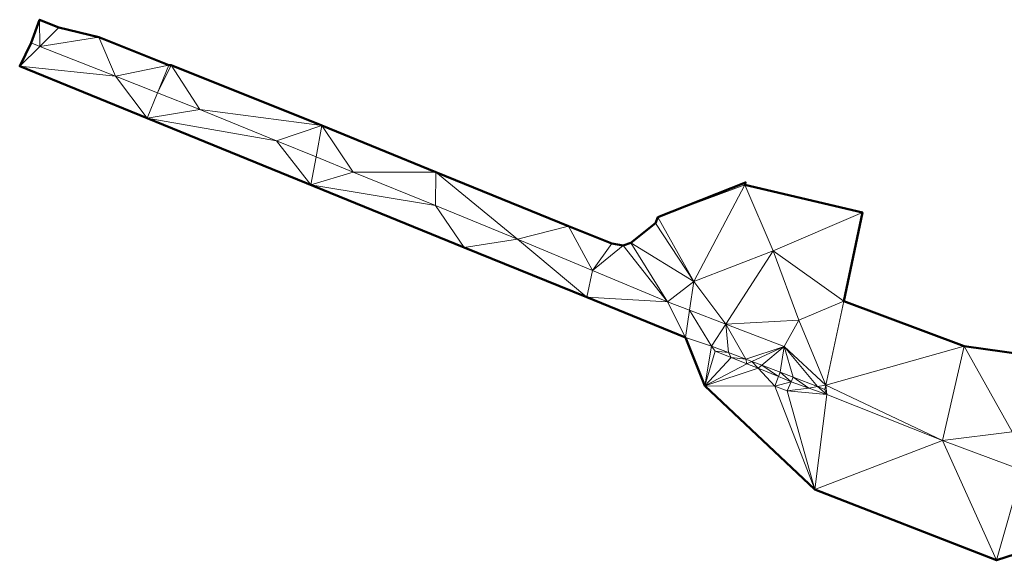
# Model space of a CAD drawing. Header units: metres. Extents: x 3490451 to 6981510, y 5754235 to 11509207.
# Tile 69 of 77: x 3490726 to 3490799, y 5754685 to 5754725. Entities that reach past the tile are written whole.
import ezdxf

# ---------------------------------------------------------------- set-up
doc = ezdxf.new("R2010")
doc.units = ezdxf.units.M
doc.layers.add('Kartierung-05$0$$VERB', color=7, linetype='Continuous', lineweight=18, true_color=0x82563a)

msp = doc.modelspace()

# ---------------------------------------------------------------- linework, layer by layer
at = {"layer": 'Kartierung-05$0$$VERB', "color": 1, "lineweight": 50, "ltscale": 0.02}
msp.add_lwpolyline([(3490807.942, 5754699.389), (3490796.005, 5754701.066), (3490787.074, 5754704.407), (3490788.464, 5754710.963), (3490779.754, 5754713.007), (3490779.801, 5754713.195), (3490773.314, 5754710.607), (3490773.146, 5754710.165), (3490771.3, 5754708.708), (3490770.733, 5754708.527), (3490769.903, 5754708.674), (3490766.688, 5754709.939), (3490756.874, 5754713.959), (3490748.432, 5754717.394), (3490737.254, 5754721.861), (3490737.09, 5754721.879), (3490731.914, 5754723.937), (3490728.954, 5754724.652), (3490727.523, 5754725.232), (3490726.886, 5754723.516), (3490726.046, 5754721.784), (3490735.498, 5754717.939), (3490758.972, 5754708.374), (3490768.053, 5754704.689), (3490775.355, 5754701.716), (3490776.793, 5754698.133), (3490784.943, 5754690.45), (3490798.395, 5754685.221), (3490804.075, 5754687.055)], dxfattribs=at)
at = {"layer": 'Kartierung-05$0$$VERB'}
for points in [[(3490727.541, 5754723.258, 183.684), (3490727.523, 5754725.232, 183.715), (3490726.886, 5754723.516, 183.711)], [(3490727.541, 5754723.258, 183.684), (3490727.523, 5754725.232, 183.715), (3490728.954, 5754724.652, 183.675)], [(3490727.541, 5754723.258, 183.684), (3490728.954, 5754724.652, 183.675), (3490731.914, 5754723.937, 183.598)], [(3490727.541, 5754723.258, 183.684), (3490733.135, 5754721.054, 183.456), (3490731.914, 5754723.937, 183.598)], [(3490733.135, 5754721.054, 183.456), (3490731.914, 5754723.937, 183.598), (3490737.09, 5754721.879, 183.405)], [(3490727.541, 5754723.258, 183.684), (3490726.046, 5754721.784, 183.6), (3490726.886, 5754723.516, 183.711)], [(3490727.541, 5754723.258, 183.684), (3490733.135, 5754721.054, 183.456), (3490726.046, 5754721.784, 183.6)], [(3490733.135, 5754721.054, 183.456), (3490735.498, 5754717.939, 183.249), (3490726.046, 5754721.784, 183.6)], [(3490736.259, 5754719.823, 183.328), (3490733.135, 5754721.054, 183.456), (3490737.09, 5754721.879, 183.405)], [(3490736.259, 5754719.823, 183.328), (3490737.09, 5754721.879, 183.405), (3490737.254, 5754721.861, 183.429)], [(3490736.259, 5754719.823, 183.328), (3490737.254, 5754721.861, 183.429), (3490739.384, 5754718.592, 183.2)], [(3490737.254, 5754721.861, 183.429), (3490748.432, 5754717.394, 182.771), (3490739.384, 5754718.592, 183.2)], [(3490736.259, 5754719.823, 183.328), (3490733.135, 5754721.054, 183.456), (3490735.498, 5754717.939, 183.249)], [(3490736.259, 5754719.823, 183.328), (3490735.498, 5754717.939, 183.249), (3490739.384, 5754718.592, 183.2)], [(3490745.07, 5754716.275, 182.843), (3490735.498, 5754717.939, 183.249), (3490739.384, 5754718.592, 183.2)], [(3490745.07, 5754716.275, 182.843), (3490748.432, 5754717.394, 182.771), (3490739.384, 5754718.592, 183.2)], [(3490745.07, 5754716.275, 182.843), (3490747.605, 5754713.012, 182.518), (3490735.498, 5754717.939, 183.249)], [(3490747.605, 5754713.012, 182.518), (3490735.498, 5754717.939, 183.249), (3490747.602, 5754713.007, 182.517)], [(3490747.996, 5754715.082, 182.659), (3490745.07, 5754716.275, 182.843), (3490748.432, 5754717.394, 182.771)], [(3490747.996, 5754715.082, 182.659), (3490748.432, 5754717.394, 182.771), (3490750.756, 5754713.957, 182.485)], [(3490748.432, 5754717.394, 182.771), (3490756.874, 5754713.959, 182.206), (3490750.756, 5754713.957, 182.485)], [(3490747.996, 5754715.082, 182.659), (3490745.07, 5754716.275, 182.843), (3490747.605, 5754713.012, 182.518)], [(3490747.996, 5754715.082, 182.659), (3490747.605, 5754713.012, 182.518), (3490750.756, 5754713.957, 182.485)], [(3490756.837, 5754711.479, 182.06), (3490747.605, 5754713.012, 182.518), (3490750.756, 5754713.957, 182.485)], [(3490756.837, 5754711.479, 182.06), (3490756.874, 5754713.959, 182.206), (3490750.756, 5754713.957, 182.485)], [(3490756.837, 5754711.479, 182.06), (3490756.874, 5754713.959, 182.206), (3490762.918, 5754709, 181.636)], [(3490756.874, 5754713.959, 182.206), (3490766.688, 5754709.939, 181.478), (3490762.918, 5754709, 181.636)], [(3490747.602, 5754713.007, 182.517), (3490758.972, 5754708.374, 181.754), (3490747.605, 5754713.012, 182.518)], [(3490756.837, 5754711.479, 182.06), (3490758.972, 5754708.374, 181.754), (3490747.605, 5754713.012, 182.518)], [(3490773.314, 5754710.607, 181.15), (3490779.801, 5754713.195, 181.077), (3490779.754, 5754713.007, 181.066)], [(3490775.968, 5754705.856, 180.634), (3490773.314, 5754710.607, 181.15), (3490779.754, 5754713.007, 181.066)], [(3490775.968, 5754705.856, 180.634), (3490781.854, 5754708.121, 180.505), (3490779.754, 5754713.007, 181.066)], [(3490781.854, 5754708.121, 180.505), (3490779.754, 5754713.007, 181.066), (3490788.464, 5754710.963, 180.38)], [(3490756.837, 5754711.479, 182.06), (3490758.972, 5754708.374, 181.754), (3490762.918, 5754709, 181.636)], [(3490775.968, 5754705.856, 180.634), (3490773.146, 5754710.165, 181.132), (3490773.314, 5754710.607, 181.15)], [(3490781.854, 5754708.121, 180.505), (3490788.464, 5754710.963, 180.38), (3490787.074, 5754704.407, 179.876)], [(3490768.465, 5754706.68, 181.144), (3490766.688, 5754709.939, 181.478), (3490762.918, 5754709, 181.636)], [(3490768.465, 5754706.68, 181.144), (3490766.688, 5754709.939, 181.478), (3490769.903, 5754708.674, 181.167)], [(3490775.968, 5754705.856, 180.634), (3490771.3, 5754708.708, 181.093), (3490773.146, 5754710.165, 181.132)], [(3490768.053, 5754704.689, 181.003), (3490758.972, 5754708.374, 181.754), (3490762.918, 5754709, 181.636)], [(3490768.465, 5754706.68, 181.144), (3490768.053, 5754704.689, 181.003), (3490762.918, 5754709, 181.636)], [(3490768.465, 5754706.68, 181.144), (3490769.903, 5754708.674, 181.167), (3490770.733, 5754708.527, 181.107)], [(3490768.465, 5754706.68, 181.144), (3490770.733, 5754708.527, 181.107), (3490774.013, 5754704.361, 180.653)], [(3490770.733, 5754708.527, 181.107), (3490771.3, 5754708.708, 181.093), (3490774.013, 5754704.361, 180.653)], [(3490775.968, 5754705.856, 180.634), (3490771.3, 5754708.708, 181.093), (3490774.013, 5754704.361, 180.653)], [(3490778.339, 5754702.702, 180.222), (3490775.968, 5754705.856, 180.634), (3490781.854, 5754708.121, 180.505)], [(3490778.339, 5754702.702, 180.222), (3490781.854, 5754708.121, 180.505), (3490783.756, 5754702.99, 179.915)], [(3490781.854, 5754708.121, 180.505), (3490783.756, 5754702.99, 179.915), (3490787.074, 5754704.407, 179.876)], [(3490768.465, 5754706.68, 181.144), (3490768.053, 5754704.689, 181.003), (3490774.013, 5754704.361, 180.653)], [(3490775.653, 5754703.732, 180.49), (3490775.968, 5754705.856, 180.634), (3490774.013, 5754704.361, 180.653)], [(3490775.653, 5754703.732, 180.49), (3490778.339, 5754702.702, 180.222), (3490775.968, 5754705.856, 180.634)], [(3490775.355, 5754701.716, 180.292), (3490768.053, 5754704.689, 181.003), (3490774.013, 5754704.361, 180.653)], [(3490775.653, 5754703.732, 180.49), (3490775.355, 5754701.716, 180.292), (3490774.013, 5754704.361, 180.653)], [(3490783.756, 5754702.99, 179.915), (3490787.074, 5754704.407, 179.876), (3490785.743, 5754698.188, 179.343)], [(3490796.005, 5754701.066, 178.704), (3490787.074, 5754704.407, 179.876), (3490785.743, 5754698.188, 179.343)], [(3490775.653, 5754703.732, 180.49), (3490777.275, 5754701.071, 180.13), (3490775.355, 5754701.716, 180.292)], [(3490775.653, 5754703.732, 180.49), (3490778.339, 5754702.702, 180.222), (3490777.275, 5754701.071, 180.13)], [(3490778.549, 5754700.589, 180.012), (3490778.339, 5754702.702, 180.222), (3490777.275, 5754701.071, 180.13)], [(3490778.339, 5754702.702, 180.222), (3490783.756, 5754702.99, 179.915), (3490782.664, 5754701.042, 179.791)], [(3490779.822, 5754700.107, 179.895), (3490778.339, 5754702.702, 180.222), (3490782.664, 5754701.042, 179.791)], [(3490778.549, 5754700.589, 180.012), (3490779.822, 5754700.107, 179.895), (3490778.339, 5754702.702, 180.222)], [(3490783.756, 5754702.99, 179.915), (3490785.743, 5754698.188, 179.343), (3490782.664, 5754701.042, 179.791)], [(3490776.793, 5754698.133, 179.682), (3490777.275, 5754701.071, 180.13), (3490775.355, 5754701.716, 180.292)], [(3490777.564, 5754700.689, 180.095), (3490776.793, 5754698.133, 179.682), (3490777.275, 5754701.071, 180.13)], [(3490778.549, 5754700.589, 180.012), (3490777.564, 5754700.689, 180.095), (3490777.275, 5754701.071, 180.13)], [(3490780.277, 5754699.935, 179.853), (3490779.822, 5754700.107, 179.895), (3490782.664, 5754701.042, 179.791)], [(3490781.015, 5754699.657, 179.785), (3490780.277, 5754699.935, 179.853), (3490782.664, 5754701.042, 179.791)], [(3490781.015, 5754699.657, 179.785), (3490782.37, 5754699.144, 179.66), (3490782.664, 5754701.042, 179.791)], [(3490783.32, 5754698.767, 179.579), (3490782.37, 5754699.144, 179.66), (3490782.664, 5754701.042, 179.791)], [(3490785.122, 5754698.079, 179.389), (3490785.743, 5754698.188, 179.343), (3490782.664, 5754701.042, 179.791)], [(3490785.122, 5754698.079, 179.389), (3490783.32, 5754698.767, 179.579), (3490782.664, 5754701.042, 179.791)], [(3490796.005, 5754701.066, 178.704), (3490794.389, 5754694.085, 177.993), (3490785.743, 5754698.188, 179.343)], [(3490796.005, 5754701.066, 178.704), (3490794.389, 5754694.085, 177.993), (3490799.542, 5754694.735, 177.795)], [(3490796.005, 5754701.066, 178.704), (3490807.942, 5754699.389, 177.57), (3490799.542, 5754694.735, 177.795)], [(3490778.734, 5754700.226, 179.988), (3490777.564, 5754700.689, 180.095), (3490776.793, 5754698.133, 179.682)], [(3490778.734, 5754700.226, 179.988), (3490778.549, 5754700.589, 180.012), (3490777.564, 5754700.689, 180.095)], [(3490778.734, 5754700.226, 179.988), (3490778.549, 5754700.589, 180.012), (3490779.822, 5754700.107, 179.895)], [(3490778.734, 5754700.226, 179.988), (3490779.905, 5754699.762, 179.881), (3490776.793, 5754698.133, 179.682)], [(3490780.745, 5754699.43, 179.803), (3490779.905, 5754699.762, 179.881), (3490776.793, 5754698.133, 179.682)], [(3490778.734, 5754700.226, 179.988), (3490779.905, 5754699.762, 179.881), (3490779.822, 5754700.107, 179.895)], [(3490780.277, 5754699.935, 179.853), (3490779.905, 5754699.762, 179.881), (3490779.822, 5754700.107, 179.895)], [(3490780.745, 5754699.43, 179.803), (3490780.277, 5754699.935, 179.853), (3490779.905, 5754699.762, 179.881)], [(3490781.015, 5754699.657, 179.785), (3490780.745, 5754699.43, 179.803), (3490780.277, 5754699.935, 179.853)], [(3490781.015, 5754699.657, 179.785), (3490780.745, 5754699.43, 179.803), (3490782.245, 5754698.836, 179.666)], [(3490781.015, 5754699.657, 179.785), (3490782.245, 5754698.836, 179.666), (3490782.37, 5754699.144, 179.66)], [(3490780.745, 5754699.43, 179.803), (3490781.975, 5754698.099, 179.579), (3490776.793, 5754698.133, 179.682)], [(3490780.745, 5754699.43, 179.803), (3490781.975, 5754698.099, 179.579), (3490782.245, 5754698.836, 179.666)], [(3490781.975, 5754698.099, 179.579), (3490783.175, 5754698.438, 179.631), (3490782.245, 5754698.836, 179.666)], [(3490783.175, 5754698.438, 179.631), (3490782.245, 5754698.836, 179.666), (3490782.37, 5754699.144, 179.66)], [(3490783.175, 5754698.438, 179.631), (3490783.32, 5754698.767, 179.579), (3490782.37, 5754699.144, 179.66)], [(3490781.975, 5754698.099, 179.579), (3490784.943, 5754690.45, 178.391), (3490776.793, 5754698.133, 179.682)], [(3490781.975, 5754698.099, 179.579), (3490782.887, 5754697.753, 179.487), (3490783.175, 5754698.438, 179.631)], [(3490781.975, 5754698.099, 179.579), (3490782.887, 5754697.753, 179.487), (3490784.943, 5754690.45, 178.391)], [(3490784.496, 5754697.969, 179.391), (3490782.887, 5754697.753, 179.487), (3490783.175, 5754698.438, 179.631)], [(3490784.496, 5754697.969, 179.391), (3490783.175, 5754698.438, 179.631), (3490783.32, 5754698.767, 179.579)], [(3490785.122, 5754698.079, 179.389), (3490784.496, 5754697.969, 179.391), (3490783.32, 5754698.767, 179.579)], [(3490785.122, 5754698.079, 179.389), (3490784.496, 5754697.969, 179.391), (3490785.816, 5754697.499, 179.151)], [(3490785.122, 5754698.079, 179.389), (3490785.743, 5754698.188, 179.343), (3490785.668, 5754697.87, 179.332)], [(3490785.122, 5754698.079, 179.389), (3490785.816, 5754697.499, 179.151), (3490785.668, 5754697.87, 179.332)], [(3490785.816, 5754697.499, 179.151), (3490785.743, 5754698.188, 179.343), (3490785.668, 5754697.87, 179.332)], [(3490794.389, 5754694.085, 177.993), (3490785.816, 5754697.499, 179.151), (3490785.743, 5754698.188, 179.343)], [(3490784.496, 5754697.969, 179.391), (3490782.887, 5754697.753, 179.487), (3490785.816, 5754697.499, 179.151)], [(3490782.887, 5754697.753, 179.487), (3490784.943, 5754690.45, 178.391), (3490785.816, 5754697.499, 179.151)], [(3490784.943, 5754690.45, 178.391), (3490794.389, 5754694.085, 177.993), (3490785.816, 5754697.499, 179.151)], [(3490800.301, 5754691.88, 177.211), (3490794.389, 5754694.085, 177.993), (3490799.542, 5754694.735, 177.795)], [(3490784.943, 5754690.45, 178.391), (3490794.389, 5754694.085, 177.993), (3490798.395, 5754685.221, 176.493)], [(3490800.301, 5754691.88, 177.211), (3490794.389, 5754694.085, 177.993), (3490798.395, 5754685.221, 176.493)], [(3490800.301, 5754691.88, 177.211), (3490798.395, 5754685.221, 176.493), (3490804.075, 5754687.055, 176.574)]]:
    msp.add_3dface(points, dxfattribs=at)

doc.saveas('drawing.dxf')
